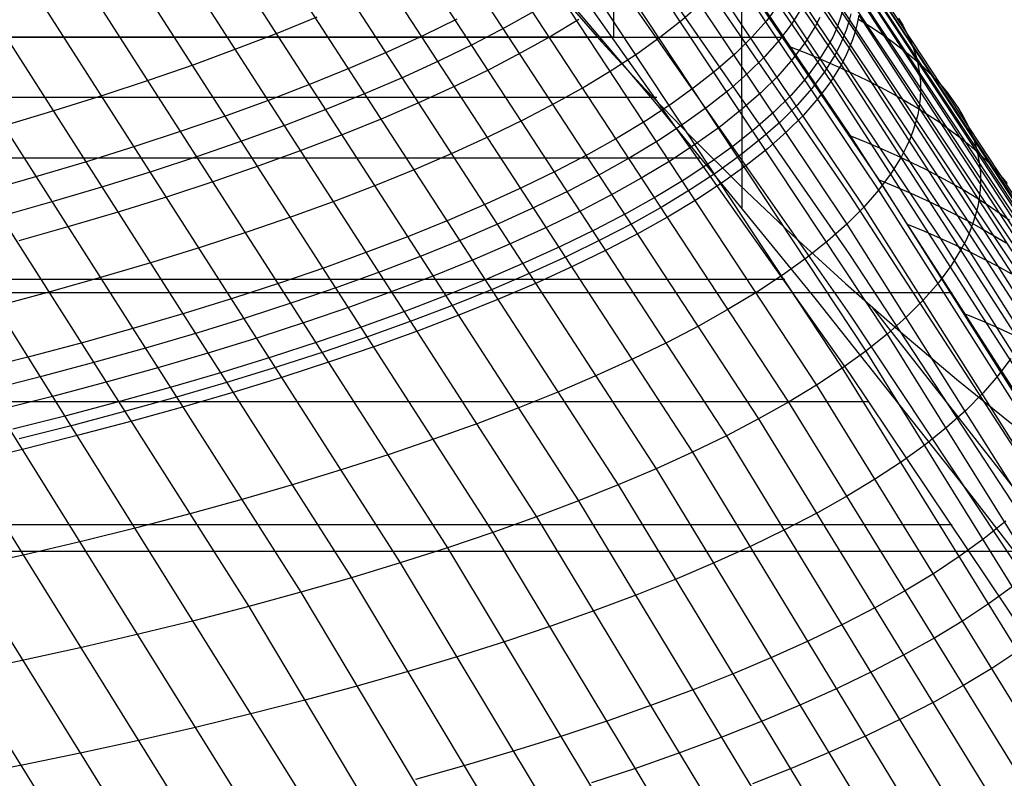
# Model space of a CAD drawing. Extents: x -260 to 296, y -277 to 294.
# Tile 205 of 241: x 206 to 217, y 107 to 116. Entities that reach past the tile are written whole.
import ezdxf

# ---------------------------------------------------------------- set-up
doc = ezdxf.new("R2010")
doc.units = 0
doc.layers.add('PREDEFINITO', color=7, linetype='CONTINUOUS')

msp = doc.modelspace()

# ---------------------------------------------------------------- linework, layer by layer
at = {"layer": 'PREDEFINITO'}
for p, q in [((213.784, 198.535, 757.47), (213.813, 113.667, 419.341)), ((211.465, 120.895, 415.514), (215.085, 115.637, 414.415)), ((211.401, 120.722, 416.147), (215.019, 115.452, 415.06)), ((211.311, 120.548, 416.786), (214.929, 115.266, 415.712)), ((211.198, 120.371, 417.431), (214.813, 115.079, 416.369)), ((215.353, 113.975, 404.037), (211.804, 119.216, 405.283)), ((215.026, 113.808, 406.527), (211.431, 119.037, 407.772)), ((211.822, 119.105, 417.863), (215.348, 113.86, 416.835)), ((211.658, 118.924, 418.519), (215.182, 113.67, 417.503)), ((211.47, 118.741, 419.179), (214.991, 113.479, 418.176)), ((211.259, 118.558, 419.842), (215.445, 112.247, 418.665)), ((211.023, 118.375, 420.507), (215.204, 112.055, 419.344)), ((212.376, 118.401, 405.301), (215.026, 114.477, 404.381)), ((212.376, 118.401, 405.301), (212.376, 115.58, 413.856)), ((215.026, 113.14, 408.673), (211.431, 118.32, 409.908)), ((212.729, 118.261, 405.514), (216.037, 113.324, 404.369)), ((210.763, 118.191, 421.174), (214.939, 111.864, 420.025)), ((213.058, 118.123, 405.968), (216.372, 113.168, 404.831)), ((210.48, 118.007, 421.841), (214.65, 111.673, 420.707)), ((213.365, 117.981, 406.437), (216.684, 113.008, 405.309)), ((210.174, 117.824, 422.508), (214.337, 111.484, 421.389)), ((213.647, 117.834, 406.923), (216.971, 112.844, 405.802)), ((209.845, 117.64, 423.174), (214, 111.295, 422.069)), ((215.026, 112.472, 410.82), (211.431, 117.602, 412.045)), ((213.906, 117.684, 407.423), (217.235, 112.677, 406.312)), ((214.141, 117.53, 407.939), (217.474, 112.506, 406.837)), ((209.493, 117.457, 423.838), (213.641, 111.108, 422.748)), ((209.119, 117.275, 424.501), (213.259, 110.922, 423.425)), ((214.352, 117.372, 408.469), (217.688, 112.332, 407.376)), ((214.538, 117.211, 409.012), (217.877, 112.155, 407.928)), ((208.723, 117.093, 425.16), (212.855, 110.738, 424.099)), ((214.699, 117.046, 409.569), (218.041, 111.975, 408.494)), ((212.856, 114.827, 419.603), (211.042, 116.97, 420.111)), ((208.306, 116.913, 425.815), (212.428, 110.556, 424.769)), ((215.026, 111.805, 412.966), (211.431, 116.884, 414.181)), ((214.835, 116.879, 410.138), (218.18, 111.793, 409.073)), ((207.868, 116.734, 426.467), (211.981, 110.376, 425.434)), ((207.409, 116.557, 427.112), (211.512, 110.199, 426.094)), ((215.033, 116.536, 411.31), (218.38, 111.422, 410.266)), ((206.93, 116.381, 427.753), (211.022, 110.024, 426.748)), ((215.094, 116.36, 411.913), (218.443, 111.233, 410.878)), ((206.431, 116.207, 428.386), (210.513, 109.852, 427.395)), ((215.13, 116.182, 412.525), (218.479, 111.042, 411.501)), ((205.913, 116.035, 429.012), (209.984, 109.683, 428.035)), ((211.805, 116.022, 419.453), (212.245, 115.518, 419.105)), ((213.361, 115.956, 418.643), (213.147, 115.769, 419.313)), ((214.234, 115.951, 416.541), (214.093, 115.764, 417.202)), ((215.14, 116.002, 413.147), (218.489, 110.85, 412.133)), ((205.377, 115.865, 429.631), (209.436, 109.516, 428.667)), ((211.49, 115.868, 422.156), (211.159, 115.682, 422.827)), ((214.494, 115.919, 415.842), (214.379, 115.733, 416.498)), ((214.94, 115.854, 414.459), (214.911, 115.762, 414.78)), ((215.036, 115.838, 414.117), (215.013, 115.746, 414.437)), ((209.049, 115.8, 425.629), (208.609, 115.62, 426.282)), ((210.619, 115.778, 423.545), (210.243, 115.594, 424.211)), ((211.985, 115.774, 421.434), (211.677, 115.587, 422.106)), ((213.147, 115.769, 419.313), (212.909, 115.581, 419.984)), ((214.093, 115.764, 417.202), (213.928, 115.577, 417.866)), ((214.379, 115.733, 416.498), (214.238, 115.546, 417.159)), ((214.688, 115.795, 415.472), (214.639, 115.702, 415.798)), ((214.911, 115.762, 414.78), (214.875, 115.67, 415.104)), ((215.013, 115.746, 414.437), (214.983, 115.654, 414.758)), ((215.108, 115.729, 414.095), (215.085, 115.637, 414.415)), ((215.125, 115.821, 413.777), (215.108, 115.729, 414.095)), ((215.122, 115.779, 406.715), (215.249, 115.7, 406.969)), ((215.125, 115.821, 413.777), (218.474, 110.657, 412.774)), ((215.571, 115.788, 410.208), (215.624, 115.701, 410.501)), ((204.822, 115.698, 430.24), (208.869, 109.354, 429.29)), ((208.609, 115.62, 426.282), (208.148, 115.443, 426.931)), ((211.159, 115.682, 422.827), (210.805, 115.498, 423.496)), ((214.639, 115.702, 415.798), (214.524, 115.515, 416.455)), ((214.875, 115.67, 415.104), (214.833, 115.577, 415.428)), ((214.983, 115.654, 414.758), (214.947, 115.561, 415.082)), ((215.085, 115.637, 414.415), (215.055, 115.545, 414.737)), ((215.085, 115.637, 414.415), (218.433, 110.462, 413.423)), ((215.249, 115.7, 406.969), (215.371, 115.62, 407.227)), ((215.371, 115.62, 407.227), (215.486, 115.539, 407.488)), ((215.624, 115.701, 410.501), (215.67, 115.613, 410.796)), ((215.67, 115.613, 410.796), (215.71, 115.525, 411.094)), ((-178.47, 115.576, 404.631), (214.297, 115.576, 404.631)), ((-176.543, 115.58, 413.856), (212.376, 115.58, 413.856)), ((204.25, 115.533, 430.841), (208.284, 109.194, 429.903)), ((210.243, 115.594, 424.211), (209.845, 115.412, 424.874)), ((210.805, 115.498, 423.496), (210.428, 115.314, 424.163)), ((211.677, 115.587, 422.106), (211.345, 115.402, 422.778)), ((212.245, 115.518, 419.105), (212.725, 114.997, 418.749)), ((212.909, 115.581, 419.984), (212.647, 115.394, 420.658)), ((213.928, 115.577, 417.866), (213.738, 115.389, 418.535)), ((214.238, 115.546, 417.159), (214.073, 115.359, 417.824)), ((214.524, 115.515, 416.455), (214.383, 115.328, 417.116)), ((214.833, 115.577, 415.428), (214.784, 115.484, 415.755)), ((214.947, 115.561, 415.082), (214.905, 115.468, 415.407)), ((215.055, 115.545, 414.737), (215.019, 115.452, 415.06)), ((215.486, 115.539, 407.488), (215.595, 115.457, 407.753)), ((215.71, 115.525, 411.094), (215.744, 115.436, 411.395)), ((208.148, 115.443, 426.931), (207.667, 115.267, 427.573)), ((209.845, 115.412, 424.874), (209.425, 115.231, 425.534)), ((211.345, 115.402, 422.778), (210.99, 115.217, 423.447)), ((212.647, 115.394, 420.658), (212.361, 115.206, 421.331)), ((213.738, 115.389, 418.535), (213.524, 115.201, 419.206)), ((214.369, 115.463, 404.376), (214.55, 115.391, 404.595)), ((214.55, 115.391, 404.595), (214.725, 115.318, 404.817)), ((214.784, 115.484, 415.755), (214.668, 115.297, 416.412)), ((214.905, 115.468, 415.407), (214.856, 115.375, 415.733)), ((215.019, 115.452, 415.06), (214.977, 115.359, 415.385)), ((215.019, 115.452, 415.06), (218.367, 110.267, 414.079)), ((215.595, 115.457, 407.753), (215.698, 115.375, 408.021)), ((215.744, 115.436, 411.395), (215.772, 115.347, 411.699)), ((210.428, 115.314, 424.163), (210.03, 115.131, 424.827)), ((214.073, 115.359, 417.824), (213.883, 115.171, 418.493)), ((214.383, 115.328, 417.116), (214.217, 115.14, 417.782)), ((214.668, 115.297, 416.412), (214.528, 115.11, 417.074)), ((214.725, 115.318, 404.817), (214.895, 115.244, 405.044)), ((214.856, 115.375, 415.733), (214.741, 115.188, 416.39)), ((214.977, 115.359, 415.385), (214.929, 115.266, 415.712)), ((215.698, 115.375, 408.021), (215.795, 115.292, 408.293)), ((215.772, 115.347, 411.699), (215.793, 115.257, 412.005)), ((215.795, 115.292, 408.293), (215.885, 115.207, 408.568)), ((207.667, 115.267, 427.573), (207.167, 115.093, 428.209)), ((209.425, 115.231, 425.534), (208.984, 115.051, 426.188)), ((210.99, 115.217, 423.447), (210.613, 115.033, 424.115)), ((212.361, 115.206, 421.331), (212.052, 115.02, 422.005)), ((213.524, 115.201, 419.206), (213.285, 115.013, 419.879)), ((213.883, 115.171, 418.493), (213.668, 114.982, 419.165)), ((214.741, 115.188, 416.39), (214.6, 115, 417.052)), ((214.929, 115.266, 415.712), (214.813, 115.079, 416.369)), ((214.895, 115.244, 405.044), (215.058, 115.169, 405.275)), ((214.929, 115.266, 415.712), (218.274, 110.071, 414.741)), ((215.058, 115.169, 405.275), (215.216, 115.093, 405.511)), ((215.793, 115.257, 412.005), (215.807, 115.166, 412.313)), ((215.885, 115.207, 408.568), (215.969, 115.122, 408.847)), ((207.167, 115.093, 428.209), (206.647, 114.921, 428.838)), ((210.03, 115.131, 424.827), (209.61, 114.95, 425.487)), ((214.217, 115.14, 417.782), (214.027, 114.952, 418.451)), ((214.528, 115.11, 417.074), (214.362, 114.921, 417.74)), ((214.813, 115.079, 416.369), (214.672, 114.891, 417.031)), ((214.813, 115.079, 416.369), (218.157, 109.875, 415.409)), ((215.216, 115.093, 405.511), (215.368, 115.016, 405.75)), ((215.807, 115.166, 412.313), (215.816, 115.075, 412.624)), ((215.816, 115.075, 412.624), (215.818, 114.984, 412.937)), ((215.969, 115.122, 408.847), (216.048, 115.037, 409.129)), ((208.984, 115.051, 426.188), (208.523, 114.874, 426.838)), ((209.61, 114.95, 425.487), (209.168, 114.771, 426.142)), ((210.613, 115.033, 424.115), (210.215, 114.85, 424.779)), ((212.052, 115.02, 422.005), (211.719, 114.834, 422.678)), ((212.725, 114.997, 418.749), (213.241, 114.462, 418.387)), ((213.285, 115.013, 419.879), (213.022, 114.825, 420.554)), ((213.668, 114.982, 419.165), (213.429, 114.794, 419.838)), ((214.027, 114.952, 418.451), (213.812, 114.763, 419.124)), ((214.6, 115, 417.052), (214.434, 114.812, 417.719)), ((215.368, 115.016, 405.75), (215.514, 114.938, 405.993)), ((215.818, 114.984, 412.937), (215.814, 114.892, 413.252)), ((216.048, 115.037, 409.129), (216.119, 114.95, 409.414)), ((216.119, 114.95, 409.414), (216.185, 114.863, 409.702)), ((-177.029, 114.903, 413.691), (212.86, 114.903, 413.691)), ((206.647, 114.921, 428.838), (206.108, 114.752, 429.458)), ((208.523, 114.874, 426.838), (208.041, 114.698, 427.482)), ((210.215, 114.85, 424.779), (209.794, 114.669, 425.44)), ((214.362, 114.921, 417.74), (214.172, 114.733, 418.41)), ((214.672, 114.891, 417.031), (214.506, 114.702, 417.698)), ((215.514, 114.938, 405.993), (215.654, 114.859, 406.24)), ((215.654, 114.859, 406.24), (215.787, 114.779, 406.492)), ((215.814, 114.892, 413.252), (215.803, 114.8, 413.569)), ((216.185, 114.863, 409.702), (216.244, 114.775, 409.992)), ((206.108, 114.752, 429.458), (205.552, 114.585, 430.07)), ((209.168, 114.771, 426.142), (208.706, 114.593, 426.793)), ((211.719, 114.834, 422.678), (211.364, 114.648, 423.349)), ((213.022, 114.825, 420.554), (212.736, 114.637, 421.229)), ((214.637, 112.651, 419.119), (212.856, 114.827, 419.603)), ((213.429, 114.794, 419.838), (213.166, 114.606, 420.514)), ((213.812, 114.763, 419.124), (213.573, 114.574, 419.798)), ((214.172, 114.733, 418.41), (213.957, 114.544, 419.082)), ((214.434, 114.812, 417.719), (214.244, 114.623, 418.389)), ((215.803, 114.8, 413.569), (215.786, 114.707, 413.888)), ((215.787, 114.779, 406.492), (215.915, 114.699, 406.747)), ((216.244, 114.775, 409.992), (216.297, 114.687, 410.286)), ((208.041, 114.698, 427.482), (207.539, 114.524, 428.119)), ((209.794, 114.669, 425.44), (209.352, 114.489, 426.096)), ((211.364, 114.648, 423.349), (210.987, 114.464, 424.018)), ((212.736, 114.637, 421.229), (212.426, 114.45, 421.904)), ((214.244, 114.623, 418.389), (214.029, 114.434, 419.062)), ((214.506, 114.702, 417.698), (214.316, 114.513, 418.368)), ((215.786, 114.707, 413.888), (215.763, 114.614, 414.209)), ((215.915, 114.699, 406.747), (216.037, 114.617, 407.005)), ((216.037, 114.617, 407.005), (216.152, 114.534, 407.267)), ((216.297, 114.687, 410.286), (216.344, 114.598, 410.583)), ((207.539, 114.524, 428.119), (207.018, 114.352, 428.749)), ((208.706, 114.593, 426.793), (208.224, 114.417, 427.437)), ((213.166, 114.606, 420.514), (212.88, 114.418, 421.189)), ((213.573, 114.574, 419.798), (213.31, 114.386, 420.473)), ((213.957, 114.544, 419.082), (213.717, 114.355, 419.757)), ((214.316, 114.513, 418.368), (214.101, 114.324, 419.041)), ((215.733, 114.521, 414.532), (215.697, 114.427, 414.857)), ((215.763, 114.614, 414.209), (215.733, 114.521, 414.532)), ((216.152, 114.534, 407.267), (216.262, 114.451, 407.533)), ((216.344, 114.598, 410.583), (216.384, 114.508, 410.882)), ((216.384, 114.508, 410.882), (216.418, 114.418, 411.184)), ((208.224, 114.417, 427.437), (207.722, 114.243, 428.075)), ((209.352, 114.489, 426.096), (208.89, 114.311, 426.747)), ((210.987, 114.464, 424.018), (210.587, 114.281, 424.684)), ((212.426, 114.45, 421.904), (212.093, 114.263, 422.578)), ((212.88, 114.418, 421.189), (212.57, 114.23, 421.865)), ((213.241, 114.462, 418.387), (213.791, 113.917, 418.026)), ((214.029, 114.434, 419.062), (213.789, 114.245, 419.737)), ((215.026, 114.477, 404.381), (217.613, 110.449, 403.514)), ((215.026, 114.472, 404.149), (215.207, 114.399, 404.368)), ((215.207, 114.399, 404.368), (215.383, 114.324, 404.592)), ((215.697, 114.427, 414.857), (215.654, 114.333, 415.183)), ((216.262, 114.451, 407.533), (216.365, 114.367, 407.803)), ((216.418, 114.418, 411.184), (216.445, 114.327, 411.489)), ((207.018, 114.352, 428.749), (206.478, 114.183, 429.371)), ((208.89, 114.311, 426.747), (208.407, 114.135, 427.392)), ((213.31, 114.386, 420.473), (213.024, 114.198, 421.15)), ((213.717, 114.355, 419.757), (213.454, 114.166, 420.433)), ((214.101, 114.324, 419.041), (213.861, 114.135, 419.717)), ((215.383, 114.324, 404.592), (215.553, 114.248, 404.819)), ((215.654, 114.333, 415.183), (215.606, 114.239, 415.511)), ((216.365, 114.367, 407.803), (216.462, 114.282, 408.076)), ((216.445, 114.327, 411.489), (216.466, 114.236, 411.796)), ((-177.512, 114.224, 413.528), (213.342, 114.224, 413.528)), ((204.386, 114.26, 431.266), (208.959, 106.942, 430.22)), ((206.478, 114.183, 429.371), (205.921, 114.016, 429.984)), ((207.722, 114.243, 428.075), (207.201, 114.071, 428.705)), ((210.587, 114.281, 424.684), (210.166, 114.1, 425.346)), ((212.093, 114.263, 422.578), (211.737, 114.078, 423.25)), ((212.57, 114.23, 421.865), (212.236, 114.043, 422.539)), ((213.024, 114.198, 421.15), (212.713, 114.01, 421.826)), ((213.789, 114.245, 419.737), (213.526, 114.056, 420.413)), ((215.606, 114.239, 415.511), (215.489, 114.05, 416.17)), ((215.553, 114.248, 404.819), (215.717, 114.172, 405.051)), ((216.462, 114.282, 408.076), (216.553, 114.196, 408.352)), ((216.466, 114.236, 411.796), (216.481, 114.145, 412.105)), ((216.553, 114.196, 408.352), (216.638, 114.11, 408.631)), ((203.778, 114.102, 431.848), (208.336, 106.793, 430.816)), ((207.201, 114.071, 428.705), (206.66, 113.902, 429.328)), ((208.407, 114.135, 427.392), (207.904, 113.962, 428.031)), ((210.166, 114.1, 425.346), (209.723, 113.92, 426.003)), ((211.737, 114.078, 423.25), (211.359, 113.893, 423.921)), ((213.454, 114.166, 420.433), (213.167, 113.977, 421.11)), ((213.861, 114.135, 419.717), (213.598, 113.946, 420.393)), ((215.717, 114.172, 405.051), (215.875, 114.094, 405.287)), ((215.875, 114.094, 405.287), (216.028, 114.015, 405.528)), ((216.481, 114.145, 412.105), (216.49, 114.052, 412.417)), ((216.638, 114.11, 408.631), (216.716, 114.023, 408.914)), ((205.921, 114.016, 429.984), (205.345, 113.853, 430.588)), ((207.904, 113.962, 428.031), (207.383, 113.79, 428.662)), ((212.236, 114.043, 422.539), (211.88, 113.858, 423.213)), ((212.713, 114.01, 421.826), (212.38, 113.823, 422.501)), ((213.167, 113.977, 421.11), (212.857, 113.79, 421.787)), ((213.526, 114.056, 420.413), (213.239, 113.867, 421.09)), ((215.489, 114.05, 416.17), (215.348, 113.86, 416.835)), ((218.712, 108.67, 402.91), (215.353, 113.975, 404.037)), ((215.353, 113.975, 404.037), (215.535, 113.9, 404.256)), ((216.028, 114.015, 405.528), (216.174, 113.935, 405.772)), ((216.492, 113.96, 412.731), (216.487, 113.867, 413.047)), ((216.49, 114.052, 412.417), (216.492, 113.96, 412.731)), ((216.716, 114.023, 408.914), (216.788, 113.935, 409.2)), ((203.154, 113.947, 432.418), (207.697, 106.648, 431.4)), ((206.66, 113.902, 429.328), (206.102, 113.736, 429.941)), ((209.723, 113.92, 426.003), (209.26, 113.742, 426.655)), ((211.359, 113.893, 423.921), (210.958, 113.71, 424.588)), ((211.88, 113.858, 423.213), (211.502, 113.673, 423.883)), ((213.239, 113.867, 421.09), (212.928, 113.679, 421.767)), ((213.598, 113.946, 420.393), (213.311, 113.757, 421.071)), ((213.791, 113.917, 418.026), (214.371, 113.366, 417.669)), ((215.348, 113.86, 416.835), (215.182, 113.67, 417.503)), ((215.348, 113.86, 416.835), (218.67, 108.618, 415.904)), ((215.535, 113.9, 404.256), (215.711, 113.825, 404.48)), ((216.174, 113.935, 405.772), (216.314, 113.855, 406.02)), ((216.314, 113.855, 406.02), (216.449, 113.773, 406.272)), ((216.487, 113.867, 413.047), (216.477, 113.773, 413.365)), ((202.515, 113.796, 432.977), (207.043, 106.508, 431.973)), ((206.102, 113.736, 429.941), (205.526, 113.573, 430.546)), ((207.383, 113.79, 428.662), (206.842, 113.621, 429.285)), ((209.26, 113.742, 426.655), (208.776, 113.566, 427.302)), ((212.38, 113.823, 422.501), (212.023, 113.637, 423.175)), ((212.857, 113.79, 421.787), (212.523, 113.603, 422.463)), ((213.311, 113.757, 421.071), (213, 113.569, 421.748)), ((217.613, 109.82, 405.668), (215.026, 113.808, 406.527)), ((215.711, 113.825, 404.48), (215.881, 113.748, 404.708)), ((215.881, 113.748, 404.708), (216.045, 113.67, 404.941)), ((216.449, 113.773, 406.272), (216.577, 113.691, 406.528)), ((216.477, 113.773, 413.365), (216.46, 113.679, 413.685)), ((201.862, 113.648, 433.523), (206.373, 106.372, 432.532)), ((206.842, 113.621, 429.285), (206.283, 113.455, 429.899)), ((210.958, 113.71, 424.588), (210.536, 113.528, 425.251)), ((211.502, 113.673, 423.883), (211.101, 113.49, 424.551)), ((212.023, 113.637, 423.175), (211.645, 113.453, 423.846)), ((212.928, 113.679, 421.767), (212.594, 113.492, 422.443)), ((215.182, 113.67, 417.503), (214.991, 113.479, 418.176)), ((215.182, 113.67, 417.503), (218.5, 108.42, 416.583)), ((216.045, 113.67, 404.941), (216.204, 113.592, 405.177)), ((216.46, 113.679, 413.685), (216.436, 113.585, 414.008)), ((216.577, 113.691, 406.528), (216.699, 113.607, 406.787)), ((208.776, 113.566, 427.302), (208.273, 113.392, 427.941)), ((210.536, 113.528, 425.251), (210.093, 113.349, 425.91)), ((212.523, 113.603, 422.463), (212.166, 113.417, 423.137)), ((213, 113.569, 421.748), (212.666, 113.382, 422.424)), ((216.204, 113.592, 405.177), (216.356, 113.512, 405.418)), ((216.356, 113.512, 405.418), (216.503, 113.432, 405.662)), ((216.436, 113.585, 414.008), (216.406, 113.491, 414.331)), ((216.699, 113.607, 406.787), (216.815, 113.523, 407.05)), ((206.283, 113.455, 429.899), (205.706, 113.292, 430.504)), ((211.101, 113.49, 424.551), (210.679, 113.308, 425.215)), ((211.645, 113.453, 423.846), (211.244, 113.269, 424.514)), ((212.166, 113.417, 423.137), (211.787, 113.232, 423.808)), ((212.594, 113.492, 422.443), (212.238, 113.306, 423.118)), ((214.991, 113.479, 418.176), (214.775, 113.288, 418.851)), ((214.991, 113.479, 418.176), (218.306, 108.223, 417.267)), ((215.679, 113.476, 403.925), (215.861, 113.4, 404.145)), ((215.861, 113.4, 404.145), (216.037, 113.324, 404.369)), ((216.406, 113.491, 414.331), (216.37, 113.396, 414.657)), ((216.503, 113.432, 405.662), (216.643, 113.35, 405.911)), ((208.273, 113.392, 427.941), (207.75, 113.221, 428.574)), ((210.093, 113.349, 425.91), (209.629, 113.171, 426.563)), ((210.679, 113.308, 425.215), (210.235, 113.128, 425.874)), ((212.238, 113.306, 423.118), (211.858, 113.121, 423.79)), ((212.666, 113.382, 422.424), (212.309, 113.196, 423.099)), ((214.371, 113.366, 417.669), (214.975, 112.815, 417.321)), ((216.037, 113.324, 404.369), (216.208, 113.246, 404.598)), ((216.037, 113.324, 404.369), (219.076, 108.501, 403.362)), ((216.328, 113.301, 414.984), (216.279, 113.206, 415.313)), ((216.37, 113.396, 414.657), (216.328, 113.301, 414.984)), ((216.643, 113.35, 405.911), (216.778, 113.268, 406.163)), ((207.75, 113.221, 428.574), (207.208, 113.052, 429.198)), ((211.244, 113.269, 424.514), (210.821, 113.087, 425.178)), ((211.787, 113.232, 423.808), (211.386, 113.048, 424.477)), ((212.309, 113.196, 423.099), (211.929, 113.011, 423.771)), ((214.775, 113.288, 418.851), (214.535, 113.098, 419.529)), ((216.279, 113.206, 415.313), (216.162, 113.015, 415.975)), ((216.208, 113.246, 404.598), (216.372, 113.168, 404.831)), ((209.629, 113.171, 426.563), (209.144, 112.995, 427.211)), ((210.235, 113.128, 425.874), (209.77, 112.95, 426.528)), ((210.821, 113.087, 425.178), (210.377, 112.908, 425.838)), ((211.858, 113.121, 423.79), (211.457, 112.938, 424.459)), ((214.535, 113.098, 419.529), (214.27, 112.908, 420.208)), ((217.613, 109.193, 407.822), (215.026, 113.14, 408.673)), ((216.372, 113.168, 404.831), (216.531, 113.088, 405.068)), ((216.372, 113.168, 404.831), (219.416, 108.328, 403.831)), ((216.531, 113.088, 405.068), (216.684, 113.008, 405.309)), ((207.208, 113.052, 429.198), (206.648, 112.887, 429.813)), ((209.144, 112.995, 427.211), (208.639, 112.821, 427.852)), ((211.386, 113.048, 424.477), (210.963, 112.867, 425.142)), ((211.929, 113.011, 423.771), (211.528, 112.827, 424.44)), ((216.162, 113.015, 415.975), (216.02, 112.823, 416.641)), ((216.684, 113.008, 405.309), (216.831, 112.926, 405.554)), ((216.684, 113.008, 405.309), (219.733, 108.152, 404.317)), ((-178.47, 112.861, 413.208), (214.297, 112.861, 413.208)), ((206.648, 112.887, 429.813), (206.07, 112.724, 430.419)), ((209.77, 112.95, 426.528), (209.285, 112.774, 427.176)), ((210.377, 112.908, 425.838), (209.912, 112.73, 426.493)), ((210.963, 112.867, 425.142), (210.518, 112.687, 425.802)), ((211.457, 112.938, 424.459), (211.034, 112.756, 425.124)), ((214.27, 112.908, 420.208), (213.982, 112.718, 420.887)), ((208.639, 112.821, 427.852), (208.115, 112.65, 428.486)), ((209.285, 112.774, 427.176), (208.78, 112.601, 427.818)), ((211.034, 112.756, 425.124), (210.589, 112.576, 425.784)), ((211.528, 112.827, 424.44), (211.105, 112.646, 425.106)), ((214.975, 112.815, 417.321), (215.594, 112.272, 416.987)), ((216.02, 112.823, 416.641), (215.853, 112.631, 417.312)), ((-180.353, 112.714, 403.992), (216.174, 112.714, 403.992)), ((206.07, 112.724, 430.419), (205.475, 112.564, 431.015)), ((208.115, 112.65, 428.486), (207.573, 112.482, 429.111)), ((209.912, 112.73, 426.493), (209.426, 112.554, 427.141)), ((210.518, 112.687, 425.802), (210.053, 112.509, 426.457)), ((211.105, 112.646, 425.106), (210.66, 112.466, 425.767)), ((213.982, 112.718, 420.887), (213.67, 112.529, 421.566)), ((216.386, 110.443, 418.659), (214.637, 112.651, 419.119)), ((215.853, 112.631, 417.312), (215.662, 112.439, 417.987)), ((208.78, 112.601, 427.818), (208.256, 112.43, 428.452)), ((209.426, 112.554, 427.141), (208.921, 112.381, 427.783)), ((210.589, 112.576, 425.784), (210.124, 112.398, 426.44)), ((213.67, 112.529, 421.566), (213.335, 112.341, 422.245)), ((218.296, 108.688, 416.383), (215.283, 112.542, 417.152)), ((207.573, 112.482, 429.111), (207.012, 112.317, 429.728)), ((208.256, 112.43, 428.452), (207.713, 112.262, 429.078)), ((210.053, 112.509, 426.457), (209.567, 112.333, 427.107)), ((210.66, 112.466, 425.767), (210.194, 112.288, 426.422)), ((217.613, 108.567, 409.977), (215.026, 112.472, 410.82)), ((215.662, 112.439, 417.987), (215.445, 112.247, 418.665)), ((216.327, 112.472, 403.705), (216.51, 112.395, 403.925)), ((207.012, 112.317, 429.728), (206.433, 112.154, 430.335)), ((208.921, 112.381, 427.783), (208.396, 112.21, 428.418)), ((209.567, 112.333, 427.107), (209.062, 112.16, 427.749)), ((210.124, 112.398, 426.44), (209.638, 112.223, 427.089)), ((213.335, 112.341, 422.245), (212.977, 112.154, 422.922)), ((216.51, 112.395, 403.925), (216.687, 112.317, 404.15)), ((216.687, 112.317, 404.15), (216.858, 112.237, 404.38)), ((207.713, 112.262, 429.078), (207.151, 112.097, 429.695)), ((208.396, 112.21, 428.418), (207.853, 112.042, 429.044)), ((209.638, 112.223, 427.089), (209.132, 112.049, 427.732)), ((210.194, 112.288, 426.422), (209.708, 112.112, 427.072)), ((215.445, 112.247, 418.665), (215.204, 112.055, 419.344)), ((215.445, 112.247, 418.665), (218.737, 106.956, 417.785)), ((215.594, 112.272, 416.987), (216.221, 111.743, 416.673)), ((206.433, 112.154, 430.335), (205.837, 111.995, 430.932)), ((207.151, 112.097, 429.695), (206.572, 111.935, 430.303)), ((209.062, 112.16, 427.749), (208.537, 111.989, 428.384)), ((209.708, 112.112, 427.072), (209.202, 111.939, 427.715)), ((212.977, 112.154, 422.922), (212.596, 111.969, 423.596)), ((205.837, 111.995, 430.932), (205.224, 111.84, 431.519)), ((207.853, 112.042, 429.044), (207.291, 111.877, 429.662)), ((208.537, 111.989, 428.384), (207.993, 111.821, 429.011)), ((209.132, 112.049, 427.732), (208.607, 111.879, 428.367)), ((212.596, 111.969, 423.596), (212.193, 111.785, 424.268)), ((215.204, 112.055, 419.344), (214.939, 111.864, 420.025)), ((215.204, 112.055, 419.344), (218.492, 106.759, 418.476)), ((216.831, 111.974, 415.783), (216.689, 111.781, 416.452)), ((206.572, 111.935, 430.303), (205.975, 111.776, 430.9)), ((207.291, 111.877, 429.662), (206.711, 111.715, 430.27)), ((208.607, 111.879, 428.367), (208.062, 111.711, 428.994)), ((209.202, 111.939, 427.715), (208.677, 111.768, 428.35)), ((214.939, 111.864, 420.025), (214.65, 111.673, 420.707)), ((214.939, 111.864, 420.025), (218.222, 106.563, 419.168)), ((205.975, 111.776, 430.9), (205.362, 111.62, 431.487)), ((207.993, 111.821, 429.011), (207.43, 111.656, 429.629)), ((208.677, 111.768, 428.35), (208.132, 111.601, 428.978)), ((212.193, 111.785, 424.268), (211.768, 111.604, 424.936)), ((217.613, 107.942, 412.131), (215.026, 111.805, 412.966)), ((216.689, 111.781, 416.452), (216.521, 111.587, 417.125)), ((206.711, 111.715, 430.27), (206.114, 111.556, 430.868)), ((207.43, 111.656, 429.629), (206.85, 111.495, 430.238)), ((208.062, 111.711, 428.994), (207.5, 111.546, 429.613)), ((214.65, 111.673, 420.707), (214.337, 111.484, 421.389)), ((214.65, 111.673, 420.707), (217.928, 106.368, 419.861)), ((216.221, 111.743, 416.673), (216.842, 111.24, 416.383)), ((206.114, 111.556, 430.868), (205.501, 111.401, 431.456)), ((207.5, 111.546, 429.613), (206.919, 111.385, 430.222)), ((208.132, 111.601, 428.978), (207.569, 111.436, 429.596)), ((211.768, 111.604, 424.936), (211.322, 111.424, 425.599)), ((216.521, 111.587, 417.125), (216.329, 111.394, 417.802)), ((-179.417, 111.491, 412.896), (215.241, 111.491, 412.896)), ((206.85, 111.495, 430.238), (206.253, 111.336, 430.836)), ((207.569, 111.436, 429.596), (206.989, 111.274, 430.205)), ((211.322, 111.424, 425.599), (210.855, 111.246, 426.257)), ((214.337, 111.484, 421.389), (214, 111.295, 422.069)), ((214.337, 111.484, 421.389), (217.61, 106.176, 420.553)), ((206.253, 111.336, 430.836), (205.639, 111.181, 431.424)), ((206.919, 111.385, 430.222), (206.322, 111.226, 430.82)), ((216.329, 111.394, 417.802), (216.111, 111.2, 418.482)), ((206.322, 111.226, 430.82), (205.708, 111.072, 431.408)), ((206.989, 111.274, 430.205), (206.391, 111.116, 430.804)), ((210.855, 111.246, 426.257), (210.367, 111.071, 426.908)), ((214, 111.295, 422.069), (213.641, 111.108, 422.748)), ((214, 111.295, 422.069), (217.268, 105.984, 421.245)), ((216.111, 111.2, 418.482), (215.87, 111.007, 419.163)), ((206.391, 111.116, 430.804), (205.777, 110.962, 431.393)), ((213.641, 111.108, 422.748), (213.259, 110.922, 423.425)), ((213.641, 111.108, 422.748), (217.543, 104.717, 421.784)), ((210.367, 111.071, 426.908), (209.859, 110.898, 427.554)), ((215.87, 111.007, 419.163), (215.603, 110.815, 419.847)), ((205.777, 110.962, 431.393), (205.146, 110.811, 431.969)), ((209.859, 110.898, 427.554), (209.332, 110.728, 428.192)), ((213.259, 110.922, 423.425), (212.855, 110.738, 424.099)), ((213.259, 110.922, 423.425), (217.154, 104.53, 422.474)), ((215.603, 110.815, 419.847), (215.313, 110.623, 420.53)), ((209.332, 110.728, 428.192), (208.786, 110.561, 428.821)), ((212.855, 110.738, 424.099), (212.428, 110.556, 424.769)), ((212.855, 110.738, 424.099), (216.741, 104.346, 423.161)), ((208.786, 110.561, 428.821), (208.221, 110.397, 429.442)), ((212.428, 110.556, 424.769), (211.981, 110.376, 425.434)), ((212.428, 110.556, 424.769), (216.307, 104.165, 423.844)), ((215.313, 110.623, 420.53), (214.999, 110.433, 421.214)), ((214.999, 110.433, 421.214), (214.662, 110.244, 421.897)), ((218.1, 108.205, 418.222), (216.386, 110.443, 418.659)), ((208.221, 110.397, 429.442), (207.638, 110.237, 430.054)), ((211.981, 110.376, 425.434), (211.512, 110.199, 426.094)), ((211.981, 110.376, 425.434), (215.85, 103.987, 424.522)), ((207.638, 110.237, 430.054), (207.039, 110.08, 430.655)), ((211.512, 110.199, 426.094), (211.022, 110.024, 426.748)), ((211.512, 110.199, 426.094), (215.372, 103.812, 425.195)), ((214.662, 110.244, 421.897), (214.301, 110.056, 422.578)), ((-180.353, 110.113, 412.592), (216.174, 110.113, 412.592)), ((216.774, 110.148, 418.302), (216.531, 109.954, 418.986)), ((207.039, 110.08, 430.655), (206.422, 109.926, 431.245)), ((211.022, 110.024, 426.748), (210.513, 109.852, 427.395)), ((211.022, 110.024, 426.748), (214.873, 103.64, 425.861)), ((214.301, 110.056, 422.578), (213.918, 109.87, 423.257)), ((206.422, 109.926, 431.245), (205.79, 109.777, 431.824)), ((213.918, 109.87, 423.257), (213.512, 109.686, 423.933)), ((216.531, 109.954, 418.986), (216.264, 109.76, 419.672)), ((-182.193, 109.814, 403.384), (218.008, 109.814, 403.384)), ((205.79, 109.777, 431.824), (205.141, 109.631, 432.391)), ((210.513, 109.852, 427.395), (209.984, 109.683, 428.035)), ((210.513, 109.852, 427.395), (214.353, 103.472, 426.521)), ((216.264, 109.76, 419.672), (215.973, 109.568, 420.358)), ((209.984, 109.683, 428.035), (209.436, 109.516, 428.667)), ((209.984, 109.683, 428.035), (213.813, 103.308, 427.174)), ((213.512, 109.686, 423.933), (213.085, 109.504, 424.605)), ((215.973, 109.568, 420.358), (215.658, 109.377, 421.044)), ((209.436, 109.516, 428.667), (208.869, 109.354, 429.29)), ((209.436, 109.516, 428.667), (213.254, 103.148, 427.818)), ((213.085, 109.504, 424.605), (212.635, 109.324, 425.273)), ((208.869, 109.354, 429.29), (208.284, 109.194, 429.903)), ((208.869, 109.354, 429.29), (212.676, 102.992, 428.453)), ((212.635, 109.324, 425.273), (212.165, 109.147, 425.935)), ((215.658, 109.377, 421.044), (215.319, 109.187, 421.729)), ((216.86, 109.425, 418.899), (216.593, 109.231, 419.585)), ((216.593, 109.231, 419.585), (216.301, 109.038, 420.273)), ((208.284, 109.194, 429.903), (207.683, 109.038, 430.506)), ((208.284, 109.194, 429.903), (212.08, 102.841, 429.078)), ((212.165, 109.147, 425.935), (211.674, 108.973, 426.591)), ((215.319, 109.187, 421.729), (214.958, 108.999, 422.412)), ((207.683, 109.038, 430.506), (207.064, 108.886, 431.098)), ((214.958, 108.999, 422.412), (214.573, 108.813, 423.093)), ((216.301, 109.038, 420.273), (215.986, 108.847, 420.96)), ((207.064, 108.886, 431.098), (206.429, 108.738, 431.679)), ((211.674, 108.973, 426.591), (211.163, 108.801, 427.24)), ((211.163, 108.801, 427.24), (210.632, 108.632, 427.882)), ((214.573, 108.813, 423.093), (214.166, 108.628, 423.771)), ((215.986, 108.847, 420.96), (215.647, 108.657, 421.646)), ((206.429, 108.738, 431.679), (205.779, 108.594, 432.248)), ((215.647, 108.657, 421.646), (215.284, 108.468, 422.331)), ((216.921, 108.7, 419.5), (216.629, 108.507, 420.188)), ((205.779, 108.594, 432.248), (205.114, 108.455, 432.804)), ((210.632, 108.632, 427.882), (210.082, 108.467, 428.516)), ((214.166, 108.628, 423.771), (213.737, 108.446, 424.446)), ((210.082, 108.467, 428.516), (209.513, 108.305, 429.141)), ((213.737, 108.446, 424.446), (213.286, 108.267, 425.115)), ((215.284, 108.468, 422.331), (214.899, 108.282, 423.013)), ((216.629, 108.507, 420.188), (216.313, 108.315, 420.877)), ((209.513, 108.305, 429.141), (208.927, 108.147, 429.756)), ((213.286, 108.267, 425.115), (212.814, 108.09, 425.779)), ((214.899, 108.282, 423.013), (214.491, 108.098, 423.692)), ((216.313, 108.315, 420.877), (215.973, 108.125, 421.564)), ((208.927, 108.147, 429.756), (208.323, 107.992, 430.361)), ((215.973, 108.125, 421.564), (215.61, 107.936, 422.25)), ((208.323, 107.992, 430.361), (207.702, 107.842, 430.955)), ((212.814, 108.09, 425.779), (212.321, 107.916, 426.438)), ((214.491, 108.098, 423.692), (214.062, 107.916, 424.367)), ((212.321, 107.916, 426.438), (211.808, 107.745, 427.089)), ((214.062, 107.916, 424.367), (213.61, 107.736, 425.038)), ((215.61, 107.936, 422.25), (215.224, 107.75, 422.933)), ((207.702, 107.842, 430.955), (207.065, 107.696, 431.538)), ((207.065, 107.696, 431.538), (206.413, 107.553, 432.108)), ((211.808, 107.745, 427.089), (211.276, 107.577, 427.733)), ((213.61, 107.736, 425.038), (213.137, 107.56, 425.703)), ((215.224, 107.75, 422.933), (214.816, 107.566, 423.613)), ((206.413, 107.553, 432.108), (205.745, 107.416, 432.666)), ((211.276, 107.577, 427.733), (210.724, 107.413, 428.369)), ((213.137, 107.56, 425.703), (212.644, 107.386, 426.362)), ((214.816, 107.566, 423.613), (214.385, 107.384, 424.29)), ((205.745, 107.416, 432.666), (205.064, 107.282, 433.21)), ((210.724, 107.413, 428.369), (210.154, 107.252, 428.996)), ((212.644, 107.386, 426.362), (212.13, 107.215, 427.015)), ((214.385, 107.384, 424.29), (213.933, 107.205, 424.961))]:
    msp.add_line(p, q, dxfattribs=at)
at = {"layer": 'PREDEFINITO', "extrusion": (8.21944e-05, -0.238151, -0.971228)}
for centre, radius in [((104.955, 85.897, -613.301), 155.099), ((105.027, 85.948, -613.301), 146.035)]:
    msp.add_arc(centre, radius, 289.26592, 347.24336, dxfattribs=at)

doc.saveas('drawing.dxf')
